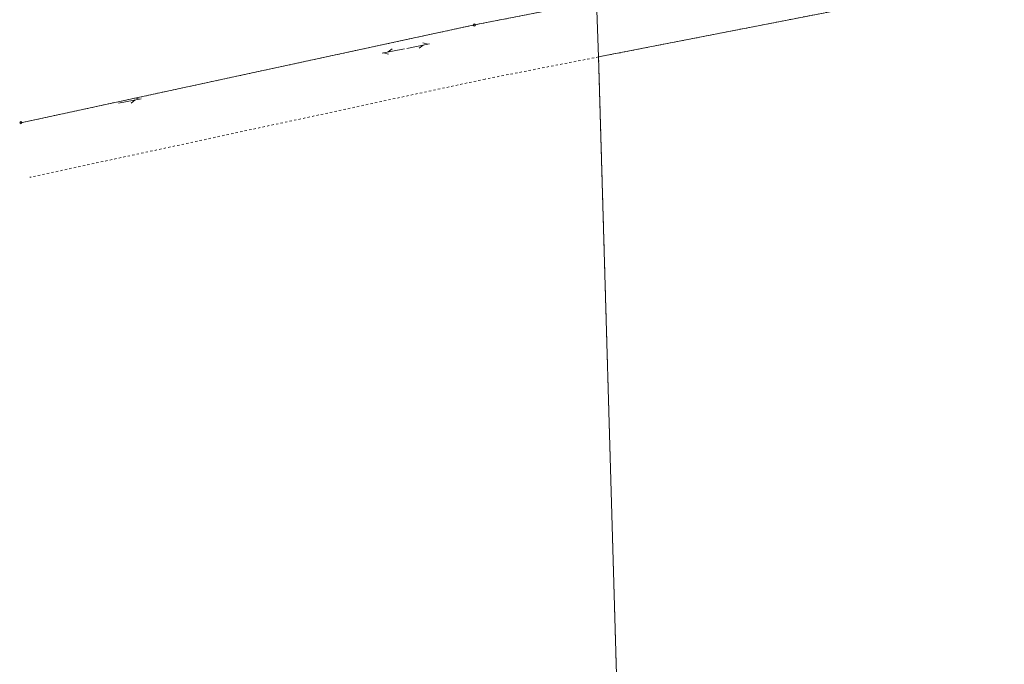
# Model space of a CAD drawing. Header units: metres. Extents: x 7542868 to 7543894, y 5828497 to 5830561.
# Tile 2 of 66: x 7543243 to 7543457, y 5828891 to 5829031. Entities that reach past the tile are written whole.
import ezdxf

# ---------------------------------------------------------------- set-up
doc = ezdxf.new("R2010")
doc.units = ezdxf.units.M
for name, pattern in [('4_SUPT_01', [0]), ('GDE', [0]), ('GUZ', [1, 0.5, -0.5])]:
    doc.linetypes.add(name, pattern=pattern)
doc.layers.get('0').update_dxf_attribs({"color": 250, "linetype": 'CONTINUOUS', "lineweight": 100})
for name, color, linetype, lineweight in [('Dzialki', 7, 'GDE', 18), ('Punkty', 7, 'CONTINUOUS', 18), ('SUPT_L_0', 30, '4_SUPT_01', 18), ('Uzytki', 7, 'GUZ', 18)]:
    doc.layers.add(name, color=color, linetype=linetype, lineweight=lineweight)

# ---------------------------------------------------------------- blocks, each defined once
blk = doc.blocks.new('GRO')
at = {"linetype": 'CONTINUOUS'}
blk.add_circle((0, 0), 0.045, dxfattribs=at)
blk = doc.blocks.new('GRT')
at = {"linetype": 'CONTINUOUS'}
blk.add_circle((0, 0), 0.25, dxfattribs=at)

msp = doc.modelspace()

# ---------------------------------------------------------------- linework, layer by layer
at = {"layer": 'Dzialki'}
for p, q in [((7543819.98, 5829110.85), (7543368.66, 5829022.8)), ((7543341.65, 5829029.76), (7543368.23, 5829034.94)), ((7543368.23, 5829034.94), (7543368.66, 5829022.8)), ((7543242.99, 5829008.48), (7543341.65, 5829029.76)), ((7543368.66, 5829022.8), (7543383.91, 5828497.02))]:
    msp.add_line(p, q, dxfattribs=at)
at = {"layer": 'SUPT_L_0', "linetype": '4_SUPT_01'}
for p, q in [((7543331.85, 5829025.63), (7543326.95, 5829024.66)), ((7543330.53, 5829025.37), (7543329.65, 5829024.69)), ((7543331.51, 5829025.57), (7543330.43, 5829025.86)), ((7543326.46, 5829024.57), (7543321.55, 5829023.63)), ((7543322.97, 5829023.4), (7543321.89, 5829023.7)), ((7543323.76, 5829024.56), (7543322.87, 5829023.89)), ((7543269.17, 5829013.69), (7543264.26, 5829012.76)), ((7543267.85, 5829013.44), (7543266.96, 5829012.76)), ((7543268.83, 5829013.62), (7543267.75, 5829013.93))]:
    msp.add_line(p, q, dxfattribs=at)
at = {"layer": 'Uzytki'}
for p, q in [((7543819.98, 5829110.85), (7543368.66, 5829022.8)), ((7543368.23, 5829034.94), (7543341.65, 5829029.76)), ((7543341.65, 5829029.76), (7543242.99, 5829008.48)), ((7543368.66, 5829022.8), (7543343.96, 5829017.98)), ((7543383.91, 5828497.02), (7543368.66, 5829022.8)), ((7543343.96, 5829017.98), (7543244.94, 5828996.64))]:
    msp.add_line(p, q, dxfattribs=at)

# ---------------------------------------------------------------- block references
at = {"layer": 'Punkty'}
for name, p in [('GRT', (7543341.65, 5829029.76)), ('GRO', (7543368.66, 5829022.8)), ('GRT', (7543242.99, 5829008.48))]:
    msp.add_blockref(name, p, dxfattribs=at)

doc.saveas('drawing.dxf')
